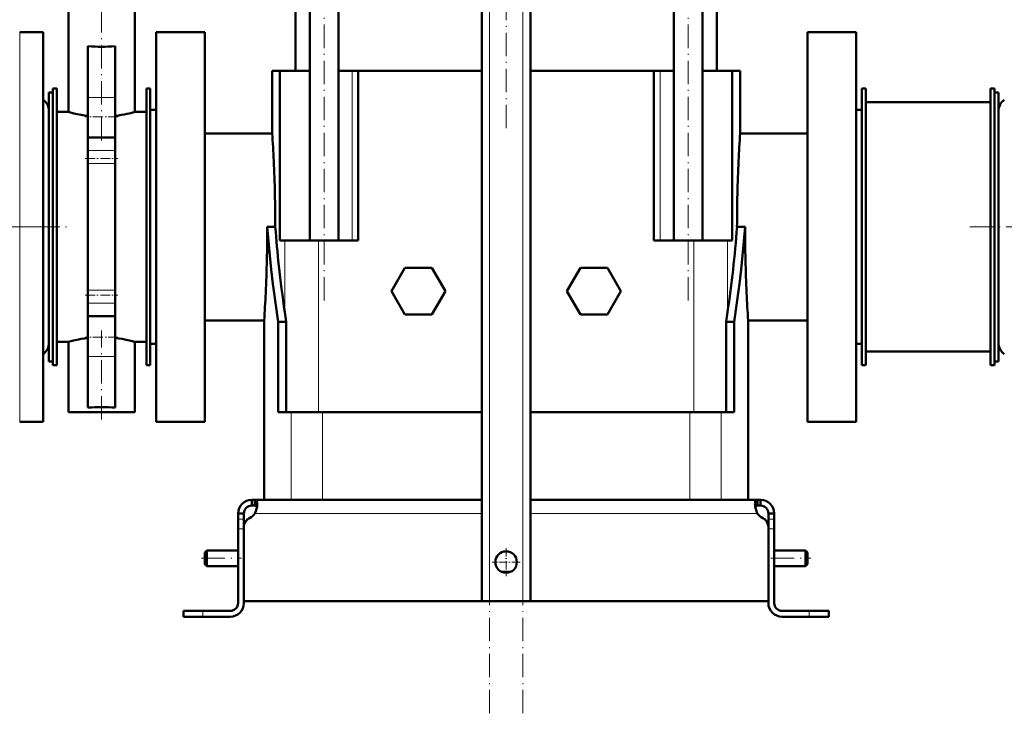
# Model space of a CAD drawing. Extents: x -2065 to 2446, y -1996 to 695.
# Tile 2 of 58: x -1705 to -1200, y -446 to -90. Entities that reach past the tile are written whole.
import ezdxf

# ---------------------------------------------------------------- set-up
doc = ezdxf.new("R2010")
doc.units = 0
doc.linetypes.add('DASHDOT', pattern=[18.5, 12, -3, 0.5, -3])

msp = doc.modelspace()

# ---------------------------------------------------------------- linework, layer by layer
at = {"color": 7, "linetype": 'DASHDOT', "lineweight": 18}
for p, q in [((-1463.57, -445.96), (-1463.57, 244.94)), ((-1446.57, -445.96), (-1446.57, 244.94)), ((-1455.07, 217.74), (-1455.07, -146.76)), ((-1548.41, -234.1), (-1548.41, 134.54)), ((-1361.73, -234.1), (-1361.73, 134.54)), ((-1662.57, -152.06), (-1662.57, -0.78)), ((-1694.47, -196.38), (-2064.97, -196.38)), ((-1788.49, -196.38), (-1680.57, -196.38)), ((-1217.17, -196.38), (-1041.97, -196.38)), ((-1662.57, -295.19), (-1662.57, -249.51)), ((-1611.27, -366.38), (-1590.87, -366.38)), ((-1319.27, -366.38), (-1298.87, -366.38))]:
    msp.add_line(p, q, dxfattribs=at)
at = {"color": 7, "lineweight": 50}
for p, q in [((-1467.57, -388.38), (-1467.57, 187.37)), ((-1442.57, -388.38), (-1442.57, 187.37)), ((-1563.07, -116.38), (-1563.07, 39.12)), ((-1555.71, -203.38), (-1555.71, 39.12)), ((-1541.11, -203.38), (-1541.11, 39.12)), ((-1369.03, -203.38), (-1369.03, 39.12)), ((-1354.43, -203.38), (-1354.43, 39.12)), ((-1347.07, 39.12), (-1347.07, -116.38)), ((-1679.57, -137.38), (-1679.57, -27.38)), ((-1645.57, -137.38), (-1645.57, -27.38)), ((-1692.57, -96.38), (-1704.57, -96.38)), ((-1692.57, -96.38), (-1692.57, -284.14)), ((-1634.57, -96.38), (-1634.57, -196.38)), ((-1634.57, -96.38), (-1609.57, -96.38)), ((-1609.57, -96.38), (-1609.57, -196.38)), ((-1300.57, -196.38), (-1300.57, -96.38)), ((-1275.57, -96.38), (-1300.57, -96.38)), ((-1275.57, -196.38), (-1275.57, -96.38)), ((-1669.57, -103.67), (-1669.57, -129.92)), ((-1655.57, -103.67), (-1655.57, -129.92)), ((-1575.07, -116.38), (-1571.66, -116.38)), ((-1575.07, -148.38), (-1575.07, -116.38)), ((-1571.66, -116.38), (-1571.06, -116.38)), ((-1555.71, -116.38), (-1571.06, -116.38)), ((-1571.06, -203.38), (-1571.06, -116.38)), ((-1534.13, -116.38), (-1541.11, -116.38)), ((-1530.9, -116.38), (-1534.13, -116.38)), ((-1530.9, -116.38), (-1467.57, -116.38)), ((-1530.9, -203.38), (-1530.9, -116.38)), ((-1442.57, -116.38), (-1379.24, -116.38)), ((-1379.24, -203.38), (-1379.24, -116.38)), ((-1376.01, -116.38), (-1379.24, -116.38)), ((-1369.03, -116.38), (-1376.01, -116.38)), ((-1339.07, -116.38), (-1354.43, -116.38)), ((-1339.07, -203.38), (-1339.07, -116.38)), ((-1339.07, -116.38), (-1335.07, -116.38)), ((-1335.07, -116.38), (-1335.07, -148.38)), ((-1687.57, -125.38), (-1685.57, -125.38)), ((-1687.57, -267.38), (-1687.57, -125.38)), ((-1685.57, -267.38), (-1685.57, -125.38)), ((-1639.57, -125.38), (-1637.57, -125.38)), ((-1639.57, -267.38), (-1639.57, -125.38)), ((-1637.57, -267.38), (-1637.57, -125.38)), ((-1270.57, -125.38), (-1272.57, -125.38)), ((-1272.57, -125.38), (-1272.57, -267.38)), ((-1270.57, -125.38), (-1270.57, -267.38)), ((-1204.57, -125.38), (-1206.57, -125.38)), ((-1206.57, -125.38), (-1206.57, -267.38)), ((-1204.57, -125.38), (-1204.57, -267.38)), ((-1689.57, -229.46), (-1689.57, -127.38)), ((-1689.57, -127.38), (-1687.57, -127.38)), ((-1669.57, -129.92), (-1669.57, -150.54)), ((-1655.57, -129.92), (-1655.57, -150.54)), ((-1204.57, -127.38), (-1204.57, -163.3)), ((-1202.57, -127.38), (-1204.57, -127.38)), ((-1202.57, -127.38), (-1202.57, -163.3)), ((-1206.57, -132.38), (-1270.57, -132.38)), ((-1270.57, -132.38), (-1270.57, -260.38)), ((-1685.57, -255.38), (-1685.57, -137.38)), ((-1679.57, -137.38), (-1685.57, -137.38)), ((-1639.57, -137.38), (-1645.57, -137.38)), ((-1637.57, -256.38), (-1637.57, -136.38)), ((-1637.57, -136.38), (-1634.57, -136.38)), ((-1275.57, -136.38), (-1272.57, -136.38)), ((-1202.57, -224.91), (-1202.57, -136.88)), ((-1655.57, -150.54), (-1669.57, -150.54)), ((-1669.57, -157.24), (-1669.57, -150.54)), ((-1655.57, -157.24), (-1655.57, -150.54)), ((-1609.57, -148.38), (-1575.07, -148.38)), ((-1335.07, -148.38), (-1300.57, -148.38)), ((-1669.57, -163.89), (-1669.57, -157.24)), ((-1655.57, -163.89), (-1655.57, -157.24)), ((-1669.57, -228.87), (-1669.57, -163.89)), ((-1655.57, -228.87), (-1655.57, -163.89)), ((-1204.57, -163.3), (-1204.57, -265.38)), ((-1202.57, -163.3), (-1202.57, -265.38)), ((-1634.57, -196.38), (-1634.57, -296.38)), ((-1609.57, -196.38), (-1609.57, -296.38)), ((-1577.6, -196.38), (-1577.58, -196.38)), ((-1574, -196.38), (-1577.58, -196.38)), ((-1574, -196.38), (-1573.47, -196.42)), ((-1336.67, -196.42), (-1336.14, -196.38)), ((-1336.14, -196.38), (-1332.55, -196.38)), ((-1332.55, -196.38), (-1332.54, -196.38)), ((-1300.57, -296.38), (-1300.57, -196.38)), ((-1275.57, -296.38), (-1275.57, -196.38)), ((-1568.6, -203.38), (-1571.06, -203.38)), ((-1551.37, -203.38), (-1568.6, -203.38)), ((-1530.9, -203.38), (-1551.37, -203.38)), ((-1379.24, -203.38), (-1358.77, -203.38)), ((-1358.77, -203.38), (-1341.54, -203.38)), ((-1341.54, -203.38), (-1339.07, -203.38)), ((-1507, -217.38), (-1513.92, -229.38)), ((-1493.14, -217.38), (-1507, -217.38)), ((-1486.21, -229.38), (-1493.14, -217.38)), ((-1423.92, -229.38), (-1417, -217.38)), ((-1417, -217.38), (-1403.14, -217.38)), ((-1403.14, -217.38), (-1396.21, -229.38)), ((-1202.57, -255.88), (-1202.57, -224.91)), ((-1689.57, -265.38), (-1689.57, -229.46)), ((-1669.57, -235.53), (-1669.57, -228.87)), ((-1655.57, -235.53), (-1655.57, -228.87)), ((-1513.92, -229.38), (-1507, -241.38)), ((-1493.14, -241.38), (-1486.21, -229.38)), ((-1417, -241.38), (-1423.92, -229.38)), ((-1396.21, -229.38), (-1403.14, -241.38)), ((-1669.57, -242.22), (-1669.57, -235.53)), ((-1655.57, -242.22), (-1655.57, -235.53)), ((-1655.57, -242.22), (-1669.57, -242.22)), ((-1669.57, -242.22), (-1669.57, -262.85)), ((-1655.57, -242.22), (-1655.57, -262.85)), ((-1507, -241.38), (-1493.14, -241.38)), ((-1403.14, -241.38), (-1417, -241.38)), ((-1579.19, -244.38), (-1609.57, -244.38)), ((-1579.19, -336.38), (-1579.19, -244.38)), ((-1567.86, -245.01), (-1571.94, -245.01)), ((-1571.94, -245.01), (-1571.94, -291.38)), ((-1567.86, -245.01), (-1567.86, -291.38)), ((-1342.28, -245.01), (-1342.28, -291.38)), ((-1342.28, -245.01), (-1338.2, -245.01)), ((-1338.2, -245.01), (-1338.2, -291.38)), ((-1300.57, -244.38), (-1330.94, -244.38)), ((-1330.94, -336.38), (-1330.94, -244.38)), ((-1685.57, -255.38), (-1679.57, -255.38)), ((-1679.57, -291.38), (-1679.57, -255.38)), ((-1645.57, -255.38), (-1639.57, -255.38)), ((-1645.57, -291.38), (-1645.57, -255.38)), ((-1634.57, -256.38), (-1637.57, -256.38)), ((-1272.57, -256.38), (-1275.57, -256.38)), ((-1270.57, -260.38), (-1206.57, -260.38)), ((-1689.57, -265.38), (-1687.57, -265.38)), ((-1687.57, -267.38), (-1685.57, -267.38)), ((-1669.57, -262.85), (-1669.57, -289.1)), ((-1655.57, -262.85), (-1655.57, -289.1)), ((-1639.57, -267.38), (-1637.57, -267.38)), ((-1270.57, -267.38), (-1272.57, -267.38)), ((-1204.57, -267.38), (-1206.57, -267.38)), ((-1202.57, -265.38), (-1204.57, -265.38)), ((-1692.57, -284.14), (-1692.57, -296.38)), ((-1662.57, -291.38), (-1679.57, -291.38)), ((-1645.57, -291.38), (-1662.57, -291.38)), ((-1571.94, -291.38), (-1565.41, -291.38)), ((-1565.41, -291.38), (-1549.21, -291.38)), ((-1549.21, -291.38), (-1467.57, -291.38)), ((-1442.57, -291.38), (-1360.92, -291.38)), ((-1360.92, -291.38), (-1344.73, -291.38)), ((-1344.73, -291.38), (-1338.2, -291.38)), ((-1692.57, -296.38), (-1704.57, -296.38)), ((-1634.57, -296.38), (-1609.57, -296.38)), ((-1275.57, -296.38), (-1300.57, -296.38)), ((-1585.57, -336.38), (-1585.57, -339.38)), ((-1584.03, -336.38), (-1585.57, -336.38)), ((-1584.03, -336.38), (-1584.03, -339.38)), ((-1467.57, -336.38), (-1584.03, -336.38)), ((-1442.57, -336.38), (-1326.1, -336.38)), ((-1326.1, -336.38), (-1326.1, -339.38)), ((-1326.1, -336.38), (-1324.57, -336.38)), ((-1324.57, -336.38), (-1324.57, -339.38)), ((-1592.57, -343.38), (-1589.57, -343.38)), ((-1592.57, -346.35), (-1592.57, -343.38)), ((-1589.57, -346.35), (-1589.57, -343.38)), ((-1584.03, -339.38), (-1585.57, -339.38)), ((-1326.1, -339.38), (-1324.57, -339.38)), ((-1317.57, -343.38), (-1320.57, -343.38)), ((-1320.57, -346.35), (-1320.57, -343.38)), ((-1317.57, -346.35), (-1317.57, -343.38)), ((-1592.57, -351.27), (-1592.57, -346.35)), ((-1589.57, -350.3), (-1589.57, -346.35)), ((-1320.57, -351.27), (-1320.57, -346.35)), ((-1317.57, -351.27), (-1317.57, -346.35)), ((-1592.57, -351.27), (-1592.57, -389.38)), ((-1589.57, -350.31), (-1589.57, -388.38)), ((-1589.57, -389.38), (-1589.57, -351.27)), ((-1320.57, -388.38), (-1320.57, -350.31)), ((-1320.57, -389.38), (-1320.57, -351.27)), ((-1317.57, -389.38), (-1317.57, -351.27)), ((-1609.57, -363.38), (-1608.57, -362.38)), ((-1609.57, -366.38), (-1609.57, -363.38)), ((-1608.57, -366.38), (-1608.57, -362.38)), ((-1608.57, -362.38), (-1592.57, -362.38)), ((-1317.57, -362.38), (-1301.57, -362.38)), ((-1301.57, -366.38), (-1301.57, -362.38)), ((-1300.57, -363.38), (-1301.57, -362.38)), ((-1300.57, -366.38), (-1300.57, -363.38)), ((-1609.57, -369.38), (-1609.57, -366.38)), ((-1608.57, -370.38), (-1608.57, -366.38)), ((-1301.57, -370.38), (-1301.57, -366.38)), ((-1300.57, -369.38), (-1300.57, -366.38)), ((-1609.57, -369.38), (-1608.57, -370.38)), ((-1608.57, -370.38), (-1592.57, -370.38)), ((-1457.36, -373.38), (-1455.07, -373.38)), ((-1455.07, -373.38), (-1452.78, -373.38)), ((-1317.57, -370.38), (-1301.57, -370.38)), ((-1300.57, -369.38), (-1301.57, -370.38)), ((-1455.07, -388.38), (-1589.57, -388.38)), ((-1463.57, -388.38), (-1467.57, -388.38)), ((-1463.57, -388.38), (-1446.57, -388.38)), ((-1455.07, -388.38), (-1320.57, -388.38)), ((-1442.57, -388.38), (-1446.57, -388.38)), ((-1620.57, -393.38), (-1620.57, -396.38)), ((-1620.57, -393.38), (-1610.57, -393.38)), ((-1596.57, -393.38), (-1610.57, -393.38)), ((-1313.57, -393.38), (-1299.57, -393.38)), ((-1289.57, -393.38), (-1299.57, -393.38)), ((-1289.57, -393.38), (-1289.57, -396.38)), ((-1620.57, -396.38), (-1610.57, -396.38)), ((-1610.57, -396.38), (-1596.57, -396.38)), ((-1299.57, -396.38), (-1313.57, -396.38)), ((-1289.57, -396.38), (-1299.57, -396.38))]:
    msp.add_line(p, q, dxfattribs=at)
at = {"color": 7, "lineweight": 18}
for p, q in [((-1463.57, -388.38), (-1463.57, 187.37)), ((-1446.57, -388.38), (-1446.57, 187.37)), ((-1704.57, -96.38), (-1704.57, -284.14)), ((-1534.13, -203.38), (-1534.13, -116.38)), ((-1376.01, -203.38), (-1376.01, -116.38)), ((-1655.57, -129.92), (-1669.57, -129.92)), ((-1655.57, -157.24), (-1669.57, -157.24)), ((-1655.57, -163.89), (-1669.57, -163.89)), ((-1568.6, -203.38), (-1568.6, -240.13)), ((-1551.37, -203.38), (-1551.37, -291.38)), ((-1358.77, -203.38), (-1358.77, -291.38)), ((-1341.54, -203.38), (-1341.54, -240.13)), ((-1655.57, -228.87), (-1669.57, -228.87)), ((-1655.57, -235.53), (-1669.57, -235.53)), ((-1655.57, -262.85), (-1669.57, -262.85)), ((-1704.57, -284.14), (-1704.57, -296.38)), ((-1565.41, -291.38), (-1565.41, -336.38)), ((-1549.21, -291.38), (-1549.21, -336.38)), ((-1360.92, -291.38), (-1360.92, -336.38)), ((-1344.73, -291.38), (-1344.73, -336.38)), ((-1467.57, -343.38), (-1583.9, -343.38)), ((-1442.57, -343.38), (-1326.24, -343.38)), ((-1592.57, -346.35), (-1589.57, -346.35)), ((-1317.57, -346.35), (-1320.57, -346.35)), ((-1592.57, -351.27), (-1589.57, -351.27)), ((-1317.57, -351.27), (-1320.57, -351.27)), ((-1610.57, -393.38), (-1610.57, -396.38)), ((-1299.57, -393.38), (-1299.57, -396.38))]:
    msp.add_line(p, q, dxfattribs=at)
at = {"color": 7, "linetype": 'DASHDOT', "lineweight": 18, "ltscale": 0.420013}
for p, q in [((-1654.17, -139.82), (-1670.97, -139.82)), ((-1654.17, -252.95), (-1670.97, -252.95))]:
    msp.add_line(p, q, dxfattribs=at)
at = {"color": 7, "linetype": 'DASHDOT', "lineweight": 18, "ltscale": 0.420001}
for p, q in [((-1670.97, -161.34), (-1654.17, -161.34)), ((-1670.97, -231.43), (-1654.17, -231.43))]:
    msp.add_line(p, q, dxfattribs=at)
at = {"color": 7, "linetype": 'DASHDOT', "lineweight": 18, "ltscale": 0.090002}
for p, q in [((-1592.87, -351.27), (-1589.27, -351.27)), ((-1320.87, -351.27), (-1317.27, -351.27))]:
    msp.add_line(p, q, dxfattribs=at)
at = {"color": 7, "linetype": 'DASHDOT', "lineweight": 18, "ltscale": 0.3575}
msp.add_line((-1455.07, -361.23), (-1455.07, -375.53), dxfattribs=at)
at = {"color": 7, "linetype": 'DASHDOT', "lineweight": 18, "ltscale": 0.357501}
msp.add_line((-1447.92, -368.38), (-1462.22, -368.38), dxfattribs=at)
at = {"color": 7, "linetype": 'DASHDOT', "lineweight": 18, "ltscale": 0.090015}
msp.add_line((-1610.57, -393.08), (-1610.57, -396.68), dxfattribs=at)
at = {"color": 7, "linetype": 'DASHDOT', "lineweight": 18, "ltscale": 0.089999}
msp.add_line((-1299.57, -396.68), (-1299.57, -393.08), dxfattribs=at)
at = {"color": 7, "lineweight": 50}
for points in [[(-1679.57, -137.38), (-1676.86, -138.11), (-1675.09, -138.51), (-1673.03, -138.92), (-1671.35, -139.21), (-1669.57, -139.45)], [(-1655.57, -139.45), (-1653.88, -139.22), (-1652.27, -138.95), (-1650.77, -138.67), (-1649.4, -138.37), (-1647.63, -137.95), (-1645.57, -137.38)], [(-1577.58, -196.38), (-1577, -203.69), (-1576.31, -210.98), (-1575.54, -218.28), (-1574.68, -225.57), (-1574.06, -230.43), (-1573.39, -235.29), (-1571.94, -245.01)], [(-1332.55, -196.38), (-1333.14, -203.69), (-1333.82, -210.98), (-1334.59, -218.28), (-1335.46, -225.57), (-1336.08, -230.43), (-1336.75, -235.29), (-1338.2, -245.01)], [(-1669.57, -253.31), (-1671.36, -253.56), (-1673.06, -253.85), (-1675.12, -254.26), (-1676.89, -254.67), (-1678.27, -255.02), (-1679.57, -255.38)], [(-1655.57, -253.31), (-1653.77, -253.56), (-1652.07, -253.85), (-1650.02, -254.26), (-1648.25, -254.67), (-1646.87, -255.02), (-1645.57, -255.38)], [(-1582.69, -338.53), (-1582.71, -338.03), (-1582.77, -337.59), (-1582.86, -337.26), (-1582.98, -336.99), (-1583.14, -336.74), (-1583.35, -336.56), (-1583.66, -336.43), (-1584.03, -336.38)], [(-1327.45, -338.53), (-1327.43, -338.03), (-1327.36, -337.59), (-1327.28, -337.26), (-1327.16, -336.99), (-1326.99, -336.74), (-1326.78, -336.56), (-1326.47, -336.43), (-1326.1, -336.38)], [(-1582.82, -339.97), (-1582.97, -339.73), (-1583.2, -339.56), (-1583.48, -339.44), (-1583.74, -339.4), (-1584.03, -339.38)], [(-1583.9, -343.38), (-1583.42, -342.27), (-1583.06, -341.12), (-1582.82, -339.99), (-1582.7, -338.93), (-1582.69, -338.53)], [(-1326.24, -343.38), (-1326.72, -342.27), (-1327.08, -341.12), (-1327.32, -339.99), (-1327.43, -338.93), (-1327.45, -338.53)], [(-1327.32, -339.97), (-1327.16, -339.73), (-1326.94, -339.56), (-1326.65, -339.44), (-1326.39, -339.4), (-1326.1, -339.38)], [(-1326.1, -339.38), (-1326.39, -339.4), (-1326.65, -339.44), (-1326.94, -339.56), (-1327.16, -339.73), (-1327.32, -339.97)], [(-1327.32, -339.97), (-1327.08, -341.1), (-1326.72, -342.26), (-1326.24, -343.38)]]:
    msp.add_lwpolyline(points, dxfattribs=at)
msp.add_circle((-1455.07, -368.38), 5.5, dxfattribs=at)
for centre, radius, start, end in [((-1662.56, -11.02), 92.91, 265.6737, 269.9944), ((-1662.58, -11.02), 92.91, 270.0056, 274.3262), ((-1696.57, -136.88), 7, 0, 55.1501), ((-1195.57, -136.88), 7, 124.8499, 180), ((-2299.18, -196.67), 725.72, 2.70287, 3.81463), ((-610.92, -196.67), 725.76, 176.1854, 177.29711), ((-2293.3, -196.4), 719.83, 359.9989, 2.70405), ((-616.84, -196.4), 719.83, 177.29595, 180.00112), ((-2301.55, -196.37), 723.95, 357.31138, 359.99858), ((-982.06, -152.61), 593.03, 184.23668, 186.16542), ((-1932.97, -152.14), 597.95, 351.5373, 355.75322), ((-608.58, -196.37), 723.95, 180.00143, 182.68862), ((-972.76, -151.58), 602.38, 186.16722, 188.45332), ((-2307.45, -196.1), 729.85, 356.20707, 357.31253), ((-602.73, -196.11), 729.82, 182.68746, 183.79296), ((-965.17, -150.5), 610.05, 188.44938, 188.91223), ((-1944.76, -150.53), 609.84, 351.08777, 351.55079), ((-1696.57, -255.88), 7, 304.8499, 360), ((-1195.57, -255.88), 7, 180, 235.1501), ((-1662.56, -381.75), 92.91, 90.0056, 94.3263), ((-1662.58, -381.75), 92.91, 85.6738, 89.9944), ((-1585.57, -343.38), 7, 90, 180), ((-1324.57, -343.38), 7, 360, 90), ((-1585.57, -343.38), 4, 90, 180), ((-1589.69, -339.46), 7, 295.2697, 325.8717), ((-1320.45, -339.46), 7, 214.1283, 244.7303), ((-1324.57, -343.38), 4, 360, 90), ((-1584.57, -350.31), 5, 115.2697, 180), ((-1325.57, -350.31), 5, 360, 64.7303), ((-1596.57, -389.38), 4, 270, 0), ((-1596.57, -389.38), 7, 270, 0), ((-1313.57, -389.38), 7, 180, 270), ((-1313.57, -389.38), 4, 180, 270)]:
    msp.add_arc(centre, radius, start, end, dxfattribs=at)

doc.saveas('drawing.dxf')
